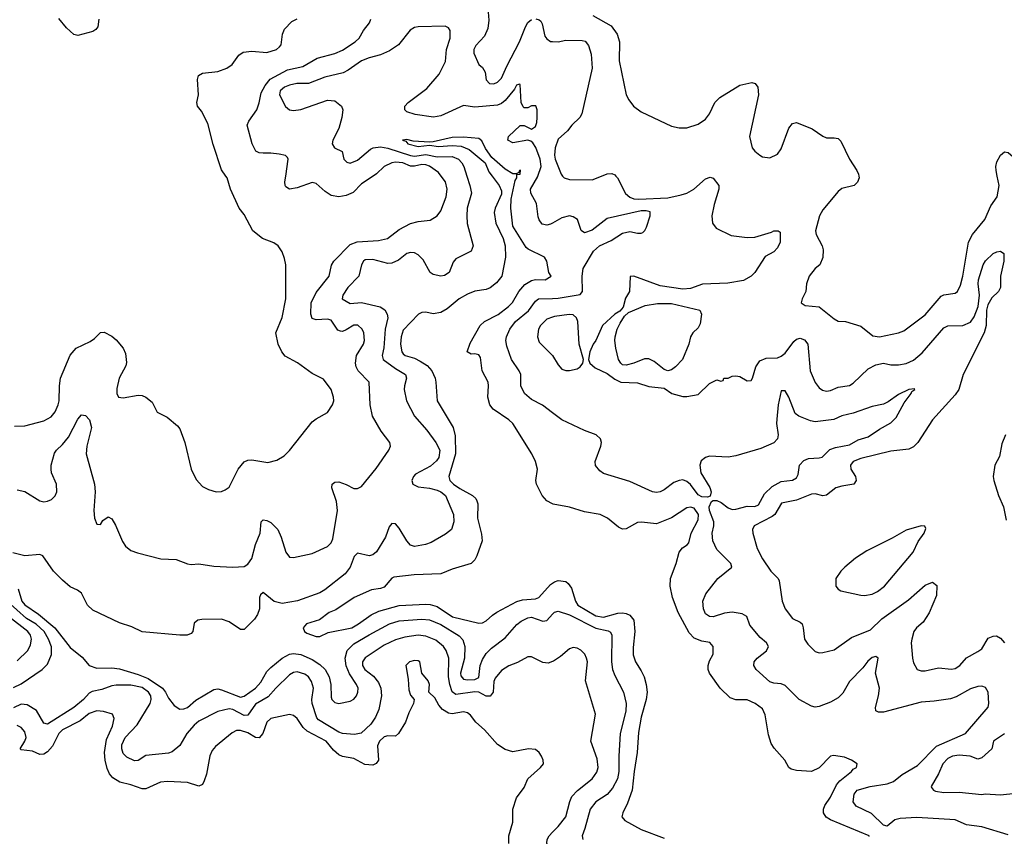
# Model space of a CAD drawing. Header units: inches. Extents: x 1384664 to 1536621, y 460766 to 646467.
# Tile 86 of 256: x 1417183 to 1422389, y 526507 to 530827. Entities that reach past the tile are written whole.
import ezdxf

# ---------------------------------------------------------------- set-up
doc = ezdxf.new("R2010")
doc.units = ezdxf.units.IN
doc.header["$MEASUREMENT"] = 0
for name, color, linetype in [('B4512', 7, 'Continuous'), ('B4513', 7, 'Continuous'), ('B4522', 7, 'Continuous'), ('B4523', 7, 'Continuous')]:
    doc.layers.add(name, color=color, linetype=linetype)

msp = doc.modelspace()

# ---------------------------------------------------------------- linework, layer by layer
at = {"layer": 'B4512', "color": 5}
for points, elevation in [([(1419548, 530000), (1419563.9, 529950), (1419571.6, 529910), (1419548.2, 529830), (1419546.8, 529790), (1419548.3, 529748.3), (1419580.5, 529630), (1419570, 529603), (1419490, 529562.4), (1419475.1, 529545), (1419454, 529490), (1419430, 529474.3), (1419410, 529470.3), (1419370, 529478.3), (1419354, 529490), (1419316.4, 529556.4), (1419290, 529583.2), (1419270, 529594.2), (1419250, 529596.1), (1419230, 529590.1), (1419185.2, 529554.8), (1419150, 529538.3), (1419130, 529537.3), (1419050, 529558.1), (1419010, 529555.9), (1419001.6, 529550), (1418990.6, 529530), (1418976.5, 529470), (1418918.3, 529410), (1418892.2, 529370), (1418887.7, 529350), (1418930, 529326.5), (1418990, 529330.4), (1419088.3, 529308.3), (1419113, 529293), (1419126.9, 529270), (1419129.9, 529250), (1419115.6, 529190), (1419109, 529091), (1419099.6, 529050), (1419104.1, 529030), (1419170, 528980.9), (1419223.5, 528950), (1419228.6, 528930), (1419216.8, 528890), (1419215.8, 528870), (1419228.1, 528810), (1419269.9, 528729.9), (1419336.2, 528656.2), (1419384.2, 528590), (1419404, 528550), (1419398.6, 528510), (1419387.6, 528492.4), (1419354.7, 528465.3), (1419276.5, 528423.5), (1419265.1, 528410), (1419256.9, 528390), (1419261.7, 528370), (1419290, 528355.8), (1419350, 528349.2), (1419390, 528338.3), (1419410, 528329.8), (1419434, 528310), (1419477.3, 528210), (1419479.4, 528170), (1419465.4, 528130), (1419435.3, 528104.7), (1419358.6, 528061.4), (1419329.2, 528050), (1419270, 528040.2), (1419250, 528047.6), (1419230.3, 528070), (1419190, 528137.6), (1419170, 528160.3), (1419150, 528162.4), (1419136.3, 528143.7), (1419117, 528090), (1419070, 528012.2), (1419050, 527995.9), (1419030, 527991.1), (1418970, 528005.3), (1418952.1, 527987.9), (1418929.8, 527930), (1418904.8, 527895.2), (1418795.8, 527810), (1418770, 527795.6), (1418651.7, 527751.7), (1418570, 527739.1), (1418529, 527749), (1418470, 527795.8), (1418455.9, 527784.1), (1418451.8, 527770), (1418451, 527710), (1418440.5, 527679.5), (1418423.9, 527656.1), (1418370, 527601.3), (1418350, 527600.4), (1418290, 527641.3), (1418250, 527656), (1418145.4, 527654.6), (1418124, 527650), (1418105.3, 527634.7), (1418098.4, 527590), (1418090, 527579.1), (1418068.3, 527571.7), (1418029.8, 527570.2), (1417830, 527589.2), (1417775.2, 527615.2), (1417710, 527636), (1417570, 527703.6), (1417541.7, 527730), (1417510, 527793.4), (1417488.7, 527808.7), (1417450, 527826.7), (1417410, 527861.6), (1417361.6, 527910), (1417306, 527990), (1417290, 527997.1), (1417210, 527991.2), (1417146.8, 528006.8)], 640), ([(1417156, 528676), (1417210, 528678), (1417310, 528705.5), (1417350, 528725.3), (1417370, 528751.8), (1417386.9, 528790), (1417392.1, 528810), (1417392.7, 528890), (1417399.5, 528930), (1417450, 529052.1), (1417482, 529090), (1417555, 529125), (1417579.3, 529140.7), (1417610, 529172.8), (1417630, 529173.8), (1417670, 529153), (1417693.9, 529133.9), (1417730.2, 529090.2), (1417741.7, 529061.7), (1417746.8, 529013.2), (1417743.9, 528996.1), (1417709.2, 528930), (1417695.8, 528875.8), (1417695.8, 528850), (1417706, 528830), (1417730, 528826), (1417810, 528840.5), (1417830, 528839.1), (1417850, 528830.7), (1417883.8, 528803.8), (1417910, 528751.3), (1417963.4, 528723.4), (1418018, 528678), (1418030, 528662.8), (1418056.5, 528590), (1418090.4, 528450), (1418115.3, 528395.3), (1418150, 528358), (1418181.5, 528341.5), (1418222, 528330), (1418250, 528331.7), (1418270, 528338.9), (1418290, 528354), (1418337.8, 528450), (1418370, 528487.9), (1418390, 528496.2), (1418410, 528498.2), (1418495.5, 528484.5), (1418542.4, 528497.6), (1418580.6, 528519.4), (1418610, 528548.5), (1418730, 528698.7), (1418750, 528714.6), (1418811.3, 528748.7), (1418837, 528790), (1418843.6, 528810), (1418843, 528830), (1418829.6, 528870), (1418790, 528925.1), (1418730, 528954.5), (1418651.9, 529011.9), (1418586.8, 529046.8), (1418569.1, 529069.1), (1418549.8, 529110), (1418538, 529170), (1418570, 529250.8), (1418589.8, 529350.2), (1418589.8, 529529.8), (1418583.9, 529563.9), (1418570, 529599.3), (1418549.4, 529630), (1418525.9, 529645.9), (1418467, 529670), (1418415.6, 529710), (1418370, 529797.2), (1418343.7, 529830), (1418298, 529930), (1418279.7, 529990), (1418272.7, 530000)], 680), ([(1417170, 528340.3), (1417210, 528331.7), (1417290, 528282.3), (1417310, 528276.9), (1417330, 528279.6), (1417350.5, 528289.5), (1417370, 528308.8), (1417379.8, 528330), (1417378.2, 528370), (1417351.9, 528430), (1417348.9, 528450), (1417349.8, 528470), (1417367.1, 528532.9), (1417377.4, 528550), (1417410, 528579.6), (1417441.6, 528618.4), (1417490, 528714.4), (1417510, 528737.3), (1417530, 528733), (1417551.4, 528710), (1417563.2, 528670), (1417538.2, 528570), (1417533.7, 528530), (1417578.5, 528370), (1417581.1, 528330), (1417574.3, 528230), (1417579.3, 528190), (1417590, 528158), (1417610, 528156), (1417622.6, 528177.4), (1417650, 528197.1), (1417670, 528186), (1417690, 528152.2), (1417726.2, 528066.2), (1417742, 528042), (1417770, 528018.3), (1417805.8, 528005.8), (1417930, 527974.9), (1418010, 527970.3), (1418070, 527947.4), (1418090, 527944.6), (1418130, 527948.8), (1418210, 527936.5), (1418310, 527930.4), (1418370, 527934), (1418390, 527946.7), (1418410, 527976.4), (1418429, 528050), (1418455, 528110), (1418460.5, 528170), (1418470, 528180.4), (1418490, 528178.3), (1418510, 528166.3), (1418547.7, 528130), (1418565.6, 528090), (1418590, 528010.6), (1418610, 527983.1), (1418630, 527981.1), (1418730, 528002.8), (1418810, 528040.3), (1418830, 528059.5), (1418839, 528081), (1418863.4, 528230), (1418857.3, 528277.3), (1418833, 528350), (1418836, 528370), (1418850, 528380.5), (1418870, 528382), (1418910, 528367.6), (1418950, 528346.3), (1418970, 528346), (1418990, 528358), (1419067.7, 528452.3), (1419134.3, 528550), (1419143.5, 528570), (1419139.7, 528590), (1419093.5, 528650), (1419048, 528730), (1419035.6, 528790), (1419031.3, 528910), (1418973.5, 528970), (1418962.3, 528990), (1418958.6, 529010), (1418964.5, 529050), (1419001.4, 529110), (1419006.9, 529130), (1419003.2, 529170), (1418994, 529190), (1418971, 529211), (1418950, 529211.9), (1418910, 529186.2), (1418890, 529177), (1418878.8, 529178.8), (1418864.8, 529184.8), (1418830, 529236.8), (1418810, 529242.2), (1418750, 529238.5), (1418730, 529246), (1418722.2, 529270), (1418724.9, 529330), (1418750, 529383.9), (1418819.8, 529470), (1418831.9, 529528.1), (1418843.5, 529550), (1418930, 529637.2), (1418968, 529652), (1419080.2, 529659.8), (1419127, 529670), (1419190, 529718), (1419250, 529749.4), (1419290, 529760.1), (1419352.6, 529767.4), (1419390, 529788.9), (1419410, 529816.4), (1419438.3, 529890), (1419442.9, 529930), (1419434.2, 529970), (1419411.6, 530000)], 660), ([(1419051.5, 530000), (1418990, 529958.8), (1418947, 529913), (1418910, 529896.2), (1418870, 529889.8), (1418830, 529896.8), (1418798, 529918), (1418750, 529960.4), (1418730, 529965.7), (1418650, 529938.5), (1418610, 529931.2), (1418590, 529942.9), (1418586, 529950), (1418585.3, 529970), (1418589.7, 530000)], 660), ([(1419680.5, 530000), (1419718.8, 529950), (1419730, 529922), (1419730, 529904), (1419696.4, 529830), (1419692.3, 529807.7), (1419700.5, 529750), (1419738.6, 529670), (1419749.3, 529630), (1419751.3, 529570), (1419732.8, 529470), (1419704.9, 529435.1), (1419670, 529408.5), (1419650, 529399.5), (1419590, 529390.3), (1419550, 529374.4), (1419506.9, 529350), (1419443, 529297), (1419410, 529277.5), (1419370, 529271.1), (1419330, 529280.2), (1419310, 529278.9), (1419291.5, 529270), (1419210, 529185.3), (1419200.2, 529150), (1419196.5, 529110), (1419202.8, 529070), (1419210, 529058.8), (1419221.7, 529050), (1419270, 529037), (1419301.3, 529021.3), (1419337.6, 528997.6), (1419361.8, 528970), (1419380.2, 528930), (1419384, 528910), (1419390.6, 528810), (1419475.4, 528670), (1419485.8, 528625.8), (1419487.1, 528530), (1419452.4, 528410), (1419458.2, 528390), (1419476.9, 528370), (1419510, 528346.3), (1419576.4, 528310), (1419594.1, 528294.1), (1419601, 528281), (1419604.9, 528264.9), (1419603.6, 528190), (1419624.9, 528104.9), (1419627.7, 528070), (1419600.8, 527990), (1419590.3, 527969.7), (1419570, 527949.5), (1419470, 527920.9), (1419410, 527895.8), (1419268, 527890), (1419161.8, 527878.2), (1419150, 527873.1), (1419110, 527825.5), (1419090, 527817.2), (1419042.7, 527810), (1418951.8, 527770), (1418854.5, 527705.5), (1418819.3, 527690), (1418768.3, 527651.7), (1418699.6, 527630), (1418682, 527610), (1418689.4, 527590), (1418702, 527582), (1418750, 527563.6), (1418770, 527564.5), (1418814.4, 527585.6), (1418939.3, 527610), (1418974.7, 527630), (1419041.4, 527678.6), (1419081.5, 527698.5), (1419190, 527727), (1419330, 527734.1), (1419353.2, 527733.2), (1419390, 527723.1), (1419472, 527668), (1419610, 527633.7), (1419630, 527635.4), (1419650, 527646.2), (1419682.5, 527677.5), (1419706.8, 527693.2), (1419811.1, 527748.9), (1419841.7, 527758.3), (1419910, 527762.4), (1419927.9, 527770), (1419990, 527839.5), (1420000, 527846.5)], 620), ([(1420000, 528265), (1419970, 528281), (1419945.2, 528310), (1419915.8, 528370), (1419911.4, 528390), (1419920.9, 528450), (1419910.3, 528490), (1419890.3, 528530), (1419790.3, 528690), (1419768.7, 528710), (1419686.9, 528766.9), (1419669.4, 528789.4), (1419657.7, 528830), (1419662.2, 528890), (1419659.7, 528910), (1419629.2, 528970), (1419620, 529040), (1419610, 529054.9), (1419590, 529059.5), (1419570, 529058), (1419548.2, 529070), (1419564.8, 529115.2), (1419617.3, 529210), (1419640.3, 529230), (1419713, 529267), (1419767.9, 529310), (1419788.5, 529331.5), (1419821.5, 529390), (1419854.5, 529425.5), (1419890, 529447.7), (1419910, 529451.8), (1419962, 529450), (1419994, 529470), (1419981, 529490), (1419970.6, 529550), (1419957.3, 529570), (1419872.4, 529612.4), (1419861.8, 529621.8), (1419790, 529734.9), (1419780.8, 529830), (1419782.2, 529877.8), (1419802.8, 529977.2), (1419811.1, 529991.1), (1419811.1, 530000)], 620), ([(1420000, 529751.5), (1419990, 529746.2), (1419970, 529740.8), (1419945.9, 529745.9), (1419930, 529767.7), (1419924.9, 529784.9), (1419915, 529855), (1419885.2, 529910), (1419884.1, 529930), (1419922.1, 529997.9), (1419922.9, 530000)], 640), ([(1420000, 528747.8), (1419947.3, 528787.3), (1419890, 528816.9), (1419852.9, 528850), (1419832.4, 528890), (1419832.7, 528950), (1419824.3, 528970), (1419783.5, 529030), (1419759.4, 529099.4), (1419753.9, 529130), (1419756.6, 529150), (1419774.6, 529190), (1419805.1, 529230), (1419873.3, 529286.7), (1419910, 529338.7), (1419926.9, 529350), (1420000, 529352.2)], 640), ([(1420000, 529253.4), (1419970, 529242.2), (1419937.7, 529210), (1419925.8, 529190), (1419920.7, 529150), (1419930, 529120.4), (1420000, 529050.3)], 660), ([(1417175.4, 527815.4), (1417194.4, 527750), (1417210, 527731.8), (1417282.4, 527682.4), (1417368.8, 527608.8), (1417450, 527505.8), (1417513.6, 527453.6), (1417549.8, 527409.8), (1417590, 527395.8), (1417670, 527397.7), (1417710, 527392.2), (1417810, 527363.1), (1417862.4, 527342.4), (1417938.7, 527290), (1417954.5, 527270), (1417970, 527236.9), (1417999.4, 527199.4), (1418030, 527179.9), (1418050, 527180.6), (1418070, 527189), (1418113.6, 527226.4), (1418210, 527283.7), (1418230, 527287.1), (1418250, 527281.7), (1418350, 527243), (1418370, 527247.6), (1418430.6, 527290), (1418457.2, 527322.8), (1418490, 527378.5), (1418510, 527399.6), (1418570.1, 527450), (1418610, 527470.3), (1418630, 527474.2), (1418670, 527468.3), (1418730, 527441.5), (1418770, 527415.5), (1418797.4, 527390), (1418819.7, 527350), (1418827.5, 527310), (1418830, 527242), (1418833.3, 527230), (1418841.6, 527221.6), (1418850, 527214.7), (1418870, 527209.7), (1418930, 527221.3), (1418950, 527231.6), (1418963.1, 527250), (1418971.2, 527270), (1418971.9, 527290), (1418964.6, 527310), (1418926.2, 527366.2), (1418908.8, 527408.8), (1418903.5, 527450), (1418915.1, 527490), (1418950, 527524.3), (1419030, 527572.6), (1419139.2, 527630), (1419190, 527645.8), (1419310, 527655.3), (1419350, 527652), (1419410, 527626.9), (1419507.3, 527567.3), (1419526.1, 527546.2), (1419535.9, 527510), (1419534.5, 527450), (1419514.2, 527370), (1419516.1, 527356.1), (1419530, 527338.9), (1419550, 527333.8), (1419590, 527336), (1419610, 527347.6), (1419618.4, 527410), (1419630, 527442.2), (1419650, 527474.2), (1419677.6, 527502.4), (1419750, 527556.8), (1419812.2, 527627.8), (1419835.1, 527644.9), (1419870, 527662), (1419890, 527666.4), (1419950, 527645.4), (1419970, 527648), (1420000, 527681.6)], 640), ([(1417170, 527435.8), (1417225.3, 527490), (1417240.7, 527519.3), (1417246.1, 527550), (1417240.5, 527570), (1417226, 527590), (1417035.8, 527735.8)], 680), ([(1417150, 527294.6), (1417190, 527313.2), (1417302, 527390), (1417330, 527418.2), (1417350.8, 527469.2), (1417351.4, 527508.6), (1417335.8, 527550), (1417312.5, 527590), (1417270, 527629.9), (1417219, 527659), (1417116.2, 527750)], 660), ([(1420000, 527431.8), (1419976.7, 527423.3), (1419950, 527425.6), (1419890, 527455.4), (1419870, 527456.4), (1419814.5, 527425.5), (1419770, 527408.9), (1419730, 527383.1), (1419697.3, 527342.7), (1419690, 527326), (1419686.9, 527270), (1419670, 527248.5), (1419650, 527247.8), (1419610, 527269.6), (1419590, 527271.4), (1419490, 527256.1), (1419470, 527271.5), (1419456.9, 527310), (1419451.1, 527350), (1419452.3, 527450), (1419438.4, 527490), (1419424.1, 527510), (1419383.6, 527543.6), (1419330, 527566.2), (1419290, 527570.8), (1419218.9, 527561.1), (1419170, 527546), (1419110, 527517.6), (1419009.7, 527450.3), (1418995, 527430), (1418995.3, 527410), (1419007.6, 527390), (1419053.9, 527353.9), (1419080.8, 527320.8), (1419093, 527290), (1419096.6, 527250), (1419081.7, 527178.3), (1419063.5, 527136.5), (1419039.8, 527100.2), (1418987.8, 527052.2), (1418953.9, 527046.1), (1418890, 527050.3), (1418870, 527056.9), (1418762.4, 527122.4), (1418753.7, 527133.7), (1418729.5, 527210), (1418727.9, 527230), (1418736.6, 527290), (1418725.8, 527325.8), (1418709.9, 527349.9), (1418690, 527364.9), (1418650, 527376.4), (1418630, 527373), (1418610, 527361.6), (1418536.8, 527290), (1418496.3, 527243.7), (1418430, 527205), (1418390, 527147.2), (1418370, 527146.2), (1418310, 527177.1), (1418290, 527180.6), (1418230, 527166.7), (1418130, 527115.2), (1418104.9, 527095.1), (1418067.1, 527050), (1418030, 526987.3), (1417990, 526954.3), (1417970, 526946.2), (1417850, 526935), (1417810, 526908.2), (1417790, 526906.3), (1417750, 526924.7), (1417730, 526945.1), (1417722.9, 526970), (1417723.7, 526990), (1417741.4, 527030), (1417804.2, 527095.8), (1417873.5, 527210), (1417878.2, 527230), (1417876.1, 527250), (1417864.5, 527270), (1417830, 527294.8), (1417770, 527306), (1417693.5, 527306.5), (1417670, 527302.9), (1417617.2, 527282.8), (1417566.7, 527273.3), (1417550, 527263.7), (1417520.7, 527230), (1417470, 527187.6), (1417330, 527100.3), (1417310, 527105.1), (1417271.7, 527171.7), (1417223.1, 527203.1), (1417190, 527205.1), (1417150, 527186.4)], 660), ([(1419770, 526468), (1419768.7, 526510), (1419790, 526582), (1419790.9, 526650), (1419809.6, 526710), (1419850, 526764.9), (1419869.7, 526810.3), (1419936, 526870), (1419952, 526890), (1419951.8, 526910), (1419942, 526930), (1419929.3, 526950), (1419910, 526966.6), (1419874, 526970), (1419790, 526954), (1419750, 526965.1), (1419710, 526992.3), (1419640.5, 527070), (1419594.3, 527110), (1419567.3, 527147.3), (1419550, 527159.7), (1419530, 527165.3), (1419470, 527154.3), (1419450, 527157.7), (1419418, 527178), (1419399.9, 527199.9), (1419378.7, 527238.7), (1419346.6, 527270), (1419349.7, 527310), (1419343.5, 527330), (1419309.7, 527370), (1419299.5, 527430), (1419290, 527435.1), (1419270, 527436), (1419244, 527430), (1419224.9, 527410), (1419237.4, 527337.4), (1419240.9, 527280.9), (1419250, 527253.4), (1419268.4, 527230), (1419264.9, 527210), (1419240.3, 527159.7), (1419223.5, 527110), (1419185.2, 527050), (1419170, 527037.3), (1419130, 527038), (1419110, 527033.3), (1419084.8, 527010), (1419075.4, 526984.6), (1419080.7, 526910), (1419068.5, 526891.5), (1419050, 526882.2), (1419007.4, 526887.4), (1418950, 526918), (1418890, 526928), (1418870, 526938.5), (1418842.8, 526962.8), (1418803.2, 527010), (1418702.6, 527062.6), (1418682.3, 527082.3), (1418650, 527129.8), (1418630, 527146.2), (1418610, 527150.8), (1418510, 527129.8), (1418490, 527110.9), (1418468.8, 527051.2), (1418450, 527028.2), (1418430, 527029), (1418390, 527054.4), (1418350, 527066.8), (1418330, 527066), (1418306.2, 527053.8), (1418218.5, 526981.5), (1418200.1, 526959.9), (1418188.2, 526931.7), (1418170, 526835.1), (1418159, 526801), (1418150, 526780.7), (1418130, 526771.1), (1418070, 526792.1), (1417963.8, 526796.2), (1417927, 526793), (1417850, 526757.9), (1417830, 526757.7), (1417770, 526779.6), (1417713.2, 526793.2), (1417675.5, 526815.5), (1417657.1, 526837.1), (1417645.2, 526865.2), (1417634.1, 526910), (1417631.4, 526950), (1417641.8, 527018.2), (1417673.4, 527090), (1417682.7, 527130), (1417673.2, 527153.2), (1417626.7, 527166.7), (1417590, 527169.8), (1417550, 527156.8), (1417502, 527118), (1417410, 527070.3), (1417389.6, 527050), (1417356, 526984), (1417330, 526953.9), (1417310, 526941.6), (1417290, 526940.2), (1417250, 526957), (1417190, 526964), (1417185.5, 526970), (1417210.3, 527009.7), (1417217.5, 527030), (1417210, 527059.8), (1417190, 527082.2), (1417170, 527092.2)], 680), ([(1420000, 526405.4), (1419984.2, 526430), (1419970.8, 526470), (1419972.3, 526490), (1419982.6, 526510), (1420000, 526528)], 660)]:
    msp.add_lwpolyline(points, dxfattribs=dict(at, elevation=elevation))
at = {"layer": 'B4513', "color": 5}
for points, elevation in [([(1419657.3, 530910), (1419664, 530824), (1419658.7, 530781.3), (1419640, 530740), (1419594.9, 530690), (1419584.9, 530670), (1419583.8, 530650), (1419610, 530590.8), (1419630, 530574), (1419644.4, 530550), (1419649.2, 530509.2), (1419667.7, 530490), (1419690, 530488.4), (1419710, 530496.1), (1419730, 530517.4), (1419758.3, 530581.7), (1419826.5, 530710), (1419857, 530790), (1419870, 530813.2), (1419890, 530828.1)], 660), ([(1417602, 530830), (1417595.8, 530790), (1417585.5, 530774.5), (1417570, 530764.2), (1417490, 530744.5), (1417470, 530749.6), (1417430, 530784), (1417390, 530833.6)], 680), ([(1418272.7, 530000), (1418250, 530032.7), (1418206.6, 530166.6), (1418177.7, 530277.7), (1418143.8, 530343.8), (1418122.4, 530370), (1418119.5, 530390), (1418127.7, 530430), (1418123, 530510), (1418128.7, 530531.3), (1418150, 530543.5), (1418230, 530553.8), (1418278, 530570), (1418307, 530590), (1418341, 530639), (1418365.4, 530654.6), (1418410, 530661.1), (1418490, 530653.1), (1418540.9, 530670), (1418556.6, 530683.4), (1418565.4, 530694.6), (1418572.3, 530750), (1418583.3, 530776.7), (1418622.7, 530817.3), (1418650, 530831.3)], 680), ([(1418589.7, 530000), (1418603, 530090), (1418598.7, 530098.7), (1418588.3, 530108.3), (1418555.7, 530115.7), (1418510, 530121.6), (1418470, 530120.7), (1418450, 530123.5), (1418432.2, 530132.2), (1418412.2, 530170), (1418386, 530270), (1418393.8, 530290), (1418436.8, 530350), (1418450, 530388), (1418460.5, 530439.5), (1418481.2, 530478.8), (1418507.1, 530512.9), (1418598.4, 530561.6), (1418680, 530580), (1418756, 530624), (1418850, 530648.9), (1418890, 530665.3), (1418956, 530710), (1418977.4, 530730), (1419001, 530770), (1419032.4, 530810), (1419040.5, 530830)], 660), ([(1419912.1, 530832.1), (1419930, 530827), (1419938.7, 530818.7), (1419946.1, 530806.1), (1419959.9, 530739.9), (1419970, 530725.5), (1419990, 530712.4), (1420000, 530711.9)], 660), ([(1419922.9, 530000), (1419941, 530050), (1419934.7, 530090), (1419911.5, 530151.5), (1419896.5, 530176.5), (1419885.3, 530185.3), (1419869.1, 530189.1), (1419790, 530176.6), (1419764.1, 530190), (1419767.1, 530210), (1419830, 530267.6), (1419850, 530267), (1419890, 530247.5), (1419910, 530261.5), (1419917.4, 530282.5), (1419919.8, 530310), (1419918.6, 530350), (1419911.8, 530371.8), (1419890, 530372.3), (1419870, 530361), (1419850, 530360.5), (1419845.4, 530365.4), (1419835.2, 530390), (1419830, 530484.7), (1419825.4, 530485.4), (1419810, 530481.7), (1419799.5, 530460.5), (1419750, 530399.5), (1419730, 530383.6), (1419710, 530375.9), (1419590, 530365), (1419530, 530373.7), (1419410, 530319), (1419371.1, 530311.1), (1419274, 530326), (1419230, 530340.3), (1419218.9, 530350), (1419219.2, 530370), (1419236.5, 530390), (1419336, 530464), (1419400.3, 530539.7), (1419434.5, 530605.5), (1419439.7, 530670), (1419459.9, 530730), (1419459.4, 530770), (1419450, 530783.9), (1419432.5, 530792.5), (1419290, 530788.6), (1419270, 530785.2), (1419247.4, 530772.6), (1419185.6, 530694.4), (1419137.8, 530662.2), (1419090, 530640.5), (1419030, 530625.5), (1418990, 530610.1), (1418920.6, 530559.4), (1418893.8, 530546.2), (1418797, 530523), (1418710, 530489.5), (1418648, 530490), (1418610, 530481.7), (1418583.5, 530470), (1418560.4, 530450), (1418557.4, 530430), (1418588.2, 530368.2), (1418610, 530349.8), (1418630, 530347.3), (1418670, 530352.8), (1418810, 530401.8), (1418850, 530397.3), (1418883.7, 530370), (1418891.9, 530350), (1418886.6, 530310), (1418870, 530252.4), (1418838.9, 530190), (1418835.7, 530170), (1418848.4, 530150), (1418887.7, 530130), (1418897.3, 530090), (1418912.6, 530072.6), (1418930, 530068.4), (1418970, 530083.2), (1419037.3, 530142.7), (1419052.4, 530150), (1419090, 530153.9), (1419130, 530146.9), (1419250, 530108), (1419270, 530105.5), (1419330, 530113.5), (1419390, 530102), (1419470, 530103.4), (1419503.2, 530090), (1419521.5, 530070), (1419532.2, 530050), (1419548, 530000)], 640), ([(1419811.1, 530000), (1419811.1, 530008.9), (1419830, 530009.4), (1419830.9, 530030.9), (1419826, 530030), (1419822, 530018), (1419808, 530012), (1419790, 530011.3), (1419750, 530037.1), (1419678.8, 530098.8), (1419646.5, 530146.5), (1419626.6, 530186.6), (1419610, 530198.6), (1419530, 530206.5), (1419470, 530204.3), (1419370, 530180.2), (1419350, 530179.7), (1419264, 530184), (1419230, 530193.7), (1419207.6, 530190), (1419224.6, 530184.6), (1419234.5, 530170), (1419290, 530156.2), (1419350, 530162.6), (1419396.6, 530156.6), (1419470, 530162.1), (1419517.3, 530157.3), (1419560, 530140), (1419644.4, 530070), (1419662.9, 530022.9), (1419680.5, 530000)], 620), ([(1419411.6, 530000), (1419398, 530018), (1419350, 530052.6), (1419330, 530059.7), (1419310, 530060.4), (1419270, 530051.8), (1419250, 530053), (1419209.6, 530070), (1419170, 530073.5), (1419150, 530069.9), (1419110.3, 530050), (1419070, 530012.4), (1419051.5, 530000)], 660)]:
    msp.add_lwpolyline(points, dxfattribs=dict(at, elevation=elevation))
at = {"layer": 'B4522', "color": 5}
for points, elevation in [([(1420054, 530000), (1420062.6, 529990), (1420090, 529981), (1420210, 529980.7), (1420259.7, 530000)], 660), ([(1420335.9, 530000), (1420344.5, 529990), (1420387.1, 529907.1), (1420410, 529888.3), (1420430, 529880.3), (1420457.4, 529877.4), (1420610, 529885.3), (1420680, 529900), (1420709.8, 529910), (1420747.1, 529930), (1420810, 529985.4), (1420833.9, 529993.9), (1420850, 529988.9), (1420879.6, 529950), (1420880.2, 529930), (1420855.8, 529850), (1420843, 529790), (1420845.5, 529750), (1420865.1, 529725.1), (1420945.7, 529685.7), (1421030, 529674.3), (1421070, 529676.4), (1421157.6, 529702.4), (1421170.5, 529710.5), (1421194, 529710), (1421203.6, 529703.6), (1421204.9, 529650), (1421190, 529619.5), (1421170, 529599.7), (1421125.3, 529574.7), (1421070, 529489.7), (1421050, 529469.8), (1421010, 529446.9), (1420927.5, 529432.5), (1420792.9, 529427.1), (1420730, 529405.6), (1420690, 529401.7), (1420570, 529418.8), (1420430, 529469.4), (1420411, 529469), (1420407.4, 529390), (1420386.7, 529353.3), (1420373.2, 529306.8), (1420355.6, 529284.4), (1420330, 529268.8), (1420264.4, 529210), (1420230.2, 529130), (1420215.3, 529110), (1420197, 529070), (1420190.3, 529030), (1420197.1, 529010), (1420226.1, 528986.1), (1420290, 528955.6), (1420330, 528925.3), (1420361, 528910), (1420450, 528906.4), (1420510, 528886.7), (1420590, 528877.3), (1420632, 528850), (1420690, 528834), (1420710, 528834), (1420770, 528844), (1420830, 528902.8), (1420870, 528922), (1420890, 528914), (1420902, 528918), (1420906, 528930), (1420930, 528931.3), (1420950, 528941), (1420970, 528942.8), (1420990, 528938.8), (1421030, 528917.3), (1421050, 528918.8), (1421058, 528930), (1421075.3, 528990), (1421097.5, 529022.5), (1421130, 529036.2), (1421190, 529037.6), (1421210, 529046.4), (1421230, 529062.6), (1421275.7, 529124.3), (1421290, 529137.3), (1421310, 529141.7), (1421333.3, 529133.3), (1421350.9, 529110), (1421363.2, 528970), (1421390, 528907), (1421410, 528879.5), (1421427.6, 528867.6), (1421450, 528862.2), (1421470, 528865.8), (1421510, 528883), (1421570, 528892.6), (1421590, 528903.8), (1421670, 528979.7), (1421710, 529001.8), (1421750, 529009.2), (1421790, 529001.8), (1421830, 529001.7), (1421870, 529008.9), (1421910, 529025.6), (1421955.7, 529064.3), (1422070, 529197.5), (1422090, 529207.5), (1422170, 529209.3), (1422210, 529226.6), (1422230, 529254.9), (1422251.3, 529310), (1422258.4, 529370), (1422250.4, 529430), (1422252.5, 529450), (1422276.8, 529530), (1422289.1, 529550.9), (1422330.9, 529590), (1422350, 529599.8), (1422370, 529602.1), (1422387.3, 529590), (1422386, 529550), (1422369.5, 529470), (1422368.9, 529410), (1422358.8, 529390), (1422323.6, 529356.4), (1422301.5, 529318.5), (1422295.6, 529290), (1422293.7, 529210), (1422283.3, 529170), (1422171, 528950), (1422149.4, 528870.6), (1422130, 528843), (1422008.8, 528710), (1421932, 528590), (1421910, 528567.1), (1421885, 528555), (1421790, 528543.9), (1421630, 528505.6), (1421590.4, 528490), (1421575.3, 528470), (1421577.4, 528450), (1421602.3, 528410), (1421605.7, 528390), (1421593.4, 528370), (1421530, 528359.8), (1421498.4, 528350), (1421450, 528310.9), (1421430, 528308.9), (1421390, 528318.3), (1421370, 528316.8), (1421290, 528284.9), (1421210.8, 528269.2), (1421175.1, 528210), (1421161.7, 528198.3), (1421066.5, 528150), (1421058, 528130), (1421059.2, 528110), (1421082.9, 528030), (1421110, 527974), (1421154.6, 527910), (1421193.7, 527870), (1421198.6, 527858.6), (1421214, 527750), (1421230.2, 527710.2), (1421270, 527659.5), (1421310, 527639.6), (1421319.6, 527630), (1421326.4, 527610), (1421332.2, 527550), (1421350, 527523), (1421390, 527484.6), (1421410, 527477.4), (1421430, 527478.3), (1421490, 527493.8), (1421581.5, 527558.5), (1421681.4, 527598.6), (1421742.4, 527657.6), (1421882.4, 527757.6), (1421970, 527835.8), (1422010, 527850.7), (1422032.8, 527832.8), (1422030, 527781.2), (1421991.6, 527688.4), (1421960, 527640), (1421924.2, 527610), (1421910.4, 527590), (1421900.5, 527550), (1421897.3, 527530), (1421904, 527450), (1421910, 527424.7), (1421928.8, 527388.8), (1421950, 527382), (1421970, 527381.7), (1422041.3, 527398.7), (1422110, 527391.3), (1422130, 527394.7), (1422153.7, 527410), (1422190, 527451.6), (1422250, 527483.6), (1422270, 527499), (1422304.8, 527555.2), (1422330, 527566), (1422347.9, 527567.9), (1422370, 527555.8), (1422390.3, 527530)], 660), ([(1421620, 530000), (1421621.3, 529990), (1421612.8, 529967.2), (1421596.3, 529950), (1421530, 529934.7), (1421510, 529918.5), (1421430, 529821.1), (1421411.9, 529790), (1421391.6, 529710), (1421394.2, 529690), (1421426, 529630), (1421431.5, 529610), (1421430, 529568.7), (1421414.4, 529530), (1421388.5, 529510), (1421357.6, 529470), (1421343.8, 529430), (1421340.7, 529390), (1421320.7, 529350), (1421316, 529330), (1421335.9, 529315.9), (1421410, 529308.5), (1421490, 529243.8), (1421510, 529233), (1421550, 529230.3), (1421630, 529204.9), (1421694.8, 529154.8), (1421730, 529149.3), (1421830, 529171), (1421858.6, 529181.4), (1421970, 529266.5), (1422056.2, 529363.8), (1422070, 529371.1), (1422130, 529380.2), (1422141.4, 529390), (1422157.7, 529422.3), (1422169.9, 529470), (1422199.9, 529650), (1422220.8, 529690), (1422286.8, 529770), (1422318.4, 529841.6), (1422351, 529890), (1422362, 529950), (1422351.8, 530000)], 680), ([(1420000, 529352.2), (1420030, 529353.1), (1420147, 529372.9), (1420159.7, 529390), (1420156.4, 529470), (1420162.7, 529510), (1420216.9, 529603.1), (1420248.7, 529631.3), (1420310, 529658.2), (1420370, 529697.5), (1420410, 529705.8), (1420450, 529697.9), (1420470, 529697.3), (1420478.1, 529701.9), (1420488.8, 529711.2), (1420498.2, 529730), (1420516.5, 529790), (1420517.4, 529810), (1420496.1, 529816.1), (1420470, 529816.2), (1420290, 529775.9), (1420210, 529712.9), (1420170, 529698.9), (1420151.5, 529711.6), (1420132.4, 529770), (1420110, 529784.2), (1420090, 529788.9), (1420050, 529778.2), (1420000, 529751.5)], 640), ([(1420000, 529050.3), (1420000.3, 529050), (1420030, 529000.5), (1420050, 528978.4), (1420070, 528970.4), (1420089.6, 528970.4), (1420130, 528979.3), (1420146, 528990), (1420160.9, 529010), (1420163.7, 529030), (1420141.3, 529110), (1420133.6, 529230), (1420127.2, 529250), (1420110, 529265.3), (1420087.9, 529267.9), (1420010, 529257.1), (1420000, 529253.4)], 660), ([(1422410, 526513.8), (1422270, 526556.9), (1422190, 526567.1), (1422130, 526593.1), (1421926.5, 526606.5), (1421838.3, 526601.7), (1421810, 526593.4), (1421770, 526559.6), (1421750, 526565.4), (1421687.6, 526627.6), (1421605.5, 526665.5), (1421589.5, 526689.5), (1421596.3, 526730), (1421612, 526750), (1421680.5, 526770), (1421770, 526783.6), (1421804.1, 526795.9), (1421850, 526833.3), (1421930, 526881.5), (1422030, 526983.1), (1422183.7, 527050), (1422303.8, 527190), (1422308.2, 527210), (1422304, 527270), (1422290, 527293.4), (1422270, 527301.6), (1422250, 527298.9), (1422210, 527286.7), (1422135, 527245), (1422105.2, 527234.8), (1422019.2, 527220.8), (1421950, 527216.6), (1421750, 527163.5), (1421723.7, 527163.7), (1421710.3, 527170.3), (1421708.7, 527188.7), (1421724.8, 527250), (1421729.2, 527290), (1421708.9, 527370), (1421723.1, 527450), (1421710, 527457.2), (1421690, 527451.8), (1421666.9, 527433.1), (1421642, 527398), (1421570, 527324.9), (1421535.8, 527264.2), (1421510, 527238.6), (1421470, 527215.5), (1421410, 527192.7), (1421390, 527190.4), (1421370, 527194.9), (1421303.8, 527230), (1421230, 527304.2), (1421210, 527314), (1421170, 527316.5), (1421150, 527323.1), (1421077.4, 527390), (1421065.2, 527410), (1421066.3, 527430), (1421082, 527450), (1421132, 527488), (1421141.6, 527510), (1421131.4, 527530), (1421098, 527558), (1421043.5, 527623.5), (1421028.4, 527670), (1421003.1, 527683.1), (1420950, 527691.8), (1420910, 527687.2), (1420850, 527668.5), (1420830, 527669.2), (1420810, 527684.2), (1420798.2, 527710), (1420795.3, 527750), (1420811.7, 527790), (1420875.3, 527870), (1420948.7, 527930), (1420943.1, 527950), (1420870, 528024.7), (1420848.8, 528070), (1420845, 528110), (1420854, 528150), (1420853.9, 528170), (1420830.1, 528230), (1420828.9, 528250), (1420841.8, 528278.2), (1420850, 528282.9), (1420870, 528282.5), (1420892.2, 528272.2), (1420930, 528244.4), (1420950, 528236.4), (1420970, 528237.1), (1421030, 528253.1), (1421070, 528252.2), (1421090, 528260.6), (1421121.3, 528318.7), (1421162.3, 528357.7), (1421210, 528383.2), (1421270, 528390.7), (1421290, 528402.7), (1421299.3, 528420.7), (1421306.2, 528470), (1421330, 528495.4), (1421353.6, 528506.4), (1421410, 528508.4), (1421426.8, 528513.2), (1421467.5, 528552.5), (1421496.7, 528563.3), (1421570, 528578.4), (1421616.5, 528603.5), (1421670, 528620.4), (1421730, 528660.6), (1421790, 528693.7), (1421817.9, 528722.1), (1421860.1, 528799.9), (1421897.1, 528850), (1421899.6, 528860.4), (1421916, 528870), (1421913.7, 528873.7), (1421885.2, 528870), (1421830, 528844.9), (1421774.5, 528805.5), (1421750, 528793.8), (1421690, 528780.3), (1421590, 528744.7), (1421530, 528731.4), (1421488, 528712), (1421390, 528699), (1421364.1, 528704.1), (1421302.4, 528730), (1421283.2, 528743.3), (1421250, 528830.5), (1421230, 528864), (1421210, 528862.8), (1421192.7, 528790), (1421186.4, 528713.6), (1421185.4, 528690), (1421194.3, 528630), (1421189.2, 528610), (1421170.7, 528589.2), (1421102.4, 528557.6), (1420970, 528519.3), (1420930, 528513.3), (1420830, 528517.3), (1420808.8, 528511.2), (1420787.1, 528492.9), (1420778.7, 528470), (1420785.3, 528430), (1420832.9, 528352.9), (1420839.6, 528330), (1420833.2, 528306.8), (1420819.2, 528300.8), (1420790, 528302), (1420770, 528312.7), (1420730, 528367.5), (1420710, 528384.2), (1420690, 528392.3), (1420670, 528389.5), (1420642.3, 528377.7), (1420590, 528339.3), (1420570, 528329.4), (1420550, 528326.3), (1420528.2, 528330), (1420410, 528383.2), (1420270, 528427), (1420250, 528439.5), (1420227.7, 528467.8), (1420225.3, 528490), (1420256.5, 528570), (1420259.5, 528590), (1420254.4, 528610), (1420231.2, 528631.2), (1420170, 528653), (1420050, 528710.4), (1420000, 528747.8)], 640), ([(1422396.3, 528630), (1422376.7, 528583.3), (1422364, 528516), (1422338.8, 528470), (1422331, 528410), (1422334, 528390), (1422359.5, 528310), (1422384.4, 528250), (1422400, 528180)], 680), ([(1421674.4, 526505.6), (1421674.4, 526510), (1421470, 526593.2), (1421448.1, 526608.1), (1421434, 526630), (1421433.7, 526650), (1421441.2, 526670), (1421470, 526714.2), (1421501.6, 526778.4), (1421519.5, 526800.4), (1421581.8, 526850), (1421590, 526862), (1421607.3, 526870), (1421611.3, 526890), (1421581, 526910), (1421544.9, 526924.9), (1421485.8, 526934.2), (1421470, 526930.6), (1421410.6, 526869.4), (1421370, 526848.9), (1421290, 526854.9), (1421261.8, 526861.8), (1421250.3, 526870.3), (1421228, 526910), (1421172.8, 526972.8), (1421157.3, 526997.3), (1421142.7, 527042.7), (1421125.2, 527150), (1421110, 527180.9), (1421071.7, 527210), (1421030, 527228.3), (1420970, 527227.9), (1420939.3, 527239.3), (1420887, 527290), (1420830.3, 527370), (1420823.6, 527390), (1420823.5, 527410), (1420830, 527434.5), (1420850.3, 527470), (1420850.3, 527510), (1420831.5, 527531.5), (1420790, 527539.4), (1420750, 527554.3), (1420722.6, 527582.6), (1420664.8, 527690), (1420634.5, 527770), (1420621.7, 527830), (1420625, 527870), (1420653.8, 527950), (1420669.3, 528010), (1420687.2, 528032.8), (1420712.1, 528047.9), (1420720.4, 528059.6), (1420733.2, 528110), (1420770, 528180.4), (1420771.7, 528210), (1420750, 528242.1), (1420730, 528248.8), (1420710, 528244.5), (1420630, 528191.8), (1420550, 528159.2), (1420471, 528169), (1420450, 528167.6), (1420390, 528134), (1420370, 528132.2), (1420350, 528142.6), (1420290.3, 528190), (1420252.4, 528210), (1420170, 528223.1), (1420090, 528247.4), (1420003.3, 528263.3), (1420000, 528265)], 620), ([(1420000, 527846.5), (1420010, 527853.4), (1420030, 527860.2), (1420070, 527855.2), (1420084, 527844), (1420099.9, 527819.9), (1420121.9, 527750), (1420134.6, 527730), (1420230, 527672.4), (1420270, 527665.3), (1420346.6, 527686.7), (1420370, 527688.4), (1420390, 527685.6), (1420410, 527676), (1420429.9, 527650), (1420435.3, 527590), (1420426, 527506), (1420426.5, 527466.5), (1420438.3, 527430), (1420470, 527382.7), (1420485.4, 527350), (1420496.2, 527310), (1420500.9, 527270), (1420496, 527230), (1420470, 527137), (1420455.6, 527055.6), (1420448.4, 526950), (1420431.7, 526850), (1420421.8, 526750), (1420397.6, 526682.4), (1420371.7, 526630), (1420367.4, 526610), (1420382.4, 526590), (1420470, 526542.8), (1420590, 526496.3)], 620), ([(1420000, 527681.6), (1420010, 527692.8), (1420030, 527698.4), (1420090, 527677.9), (1420230, 527608), (1420293.8, 527593.8), (1420306.6, 527586.6), (1420314.4, 527570), (1420312.5, 527430), (1420318.4, 527390), (1420330, 527358), (1420376, 527270), (1420390.6, 527210), (1420388.9, 527168.9), (1420357.8, 527050), (1420351, 526930), (1420351.7, 526850), (1420343.6, 526810), (1420317.9, 526762.1), (1420290, 526728.6), (1420230, 526688.6), (1420199, 526650), (1420171.9, 526548.1), (1420156.8, 526510), (1420161.1, 526490)], 640), ([(1420000, 526528), (1420030, 526558.9), (1420070.7, 526610), (1420091.4, 526690), (1420103.2, 526716.8), (1420131.9, 526748.1), (1420210.7, 526810), (1420234.8, 526845.2), (1420240.9, 526870), (1420235.7, 526915.7), (1420203.5, 527010), (1420227.1, 527152.9), (1420174.8, 527330), (1420184.5, 527430), (1420180.9, 527450), (1420170.6, 527470.6), (1420150, 527491.1), (1420130, 527501.7), (1420110, 527505.4), (1420090, 527498.9), (1420042.5, 527457.5), (1420006, 527434), (1420000, 527431.8)], 660), ([(1422390.4, 527049.6), (1422332.3, 527010), (1422323.1, 526970), (1422270, 526921), (1422250, 526914.3), (1422209.5, 526930.5), (1422150, 526935.2), (1422115.5, 526930), (1422090, 526918), (1422064.4, 526890), (1422042, 526838), (1422003, 526770), (1422004.4, 526764.4), (1422014.8, 526750), (1422025.7, 526745.7), (1422070, 526739.1), (1422150, 526740.2), (1422270, 526728.5), (1422288.2, 526731.8), (1422370, 526726.9), (1422450, 526735.1)], 660)]:
    msp.add_lwpolyline(points, dxfattribs=dict(at, elevation=elevation))
for points, elevation in [([(1420610, 528969.7), (1420590, 528976), (1420538.2, 529018.2), (1420510, 529032.7), (1420487, 529033), (1420430, 529009.7), (1420390, 528999.2), (1420370, 529001.5), (1420361, 529010), (1420349.3, 529029.3), (1420334.5, 529090), (1420329.8, 529130), (1420332.2, 529150), (1420342.6, 529190), (1420358, 529222), (1420381.4, 529258.6), (1420402.7, 529277.3), (1420490, 529314.2), (1420554.8, 529325.2), (1420630, 529326), (1420779.1, 529290), (1420788.2, 529270), (1420781.3, 529218.7), (1420770, 529197.2), (1420742, 529170), (1420730.6, 529150), (1420720.4, 529110), (1420687.3, 529030), (1420650, 528989.7), (1420630, 528975.1)], 660), ([(1421949, 528149), (1421870, 528126.9), (1421796.2, 528083.8), (1421662.9, 528017.1), (1421602.5, 527977.5), (1421545.8, 527930), (1421524.4, 527910), (1421498.7, 527870), (1421498.4, 527830), (1421510, 527813.4), (1421525.4, 527805.4), (1421630, 527782), (1421650, 527780.8), (1421690, 527787.9), (1421718.8, 527801.2), (1421755.1, 527830), (1421906.9, 528010), (1421933.6, 528066.4), (1421965.2, 528110), (1421974.6, 528134.6), (1421968.4, 528148.4)], 680)]:
    msp.add_lwpolyline(points, close=True, dxfattribs=dict(at, elevation=elevation))
at = {"layer": 'B4523', "color": 5}
for points, elevation in [([(1420212.7, 530850), (1420310, 530795.3), (1420341.5, 530750), (1420353.7, 530710), (1420352.8, 530610), (1420390.3, 530430), (1420403.5, 530403.5), (1420429.3, 530369.3), (1420470, 530340.3), (1420630, 530264.4), (1420670, 530254.4), (1420710, 530254.9), (1420770, 530273.8), (1420810, 530301.6), (1420830, 530329.2), (1420858.8, 530390), (1420884.9, 530415.1), (1420990, 530480.6), (1421055.1, 530495.1), (1421072.4, 530490), (1421086, 530470), (1421089.2, 530430), (1421041.1, 530210), (1421056.3, 530150), (1421070, 530130.8), (1421096, 530110), (1421110, 530102), (1421150, 530097.1), (1421190, 530114.9), (1421210, 530144), (1421250, 530252.7), (1421270, 530277.6), (1421290, 530282.6), (1421374, 530250), (1421430, 530210.4), (1421450, 530203), (1421490, 530202.8), (1421510, 530198), (1421524.5, 530184.5), (1421571.4, 530090), (1421608.9, 530030), (1421618.7, 530010), (1421620, 530000)], 680), ([(1420000, 530711.9), (1420030, 530710.3), (1420070, 530719.3), (1420156.9, 530716.9), (1420173.1, 530713.1), (1420190, 530690.5), (1420205.5, 530645.5), (1420209.4, 530570), (1420156.1, 530330), (1420144.2, 530310), (1420102.3, 530270), (1420080, 530240), (1420030, 530195.1), (1420013.8, 530150), (1420010.3, 530110), (1420014.7, 530090), (1420045.4, 530010), (1420054, 530000)], 660), ([(1422351.8, 530000), (1422345.6, 530030), (1422344.2, 530050), (1422350, 530075.8), (1422369.6, 530110.4), (1422390, 530127.8), (1422410, 530125.3), (1422450, 530090.1), (1422464.3, 530070), (1422487.3, 530000)], 680), ([(1420259.7, 530000), (1420290, 530011.8), (1420313.2, 530013.3), (1420330, 530006.9), (1420335.9, 530000)], 660)]:
    msp.add_lwpolyline(points, dxfattribs=dict(at, elevation=elevation))

doc.saveas('drawing.dxf')
